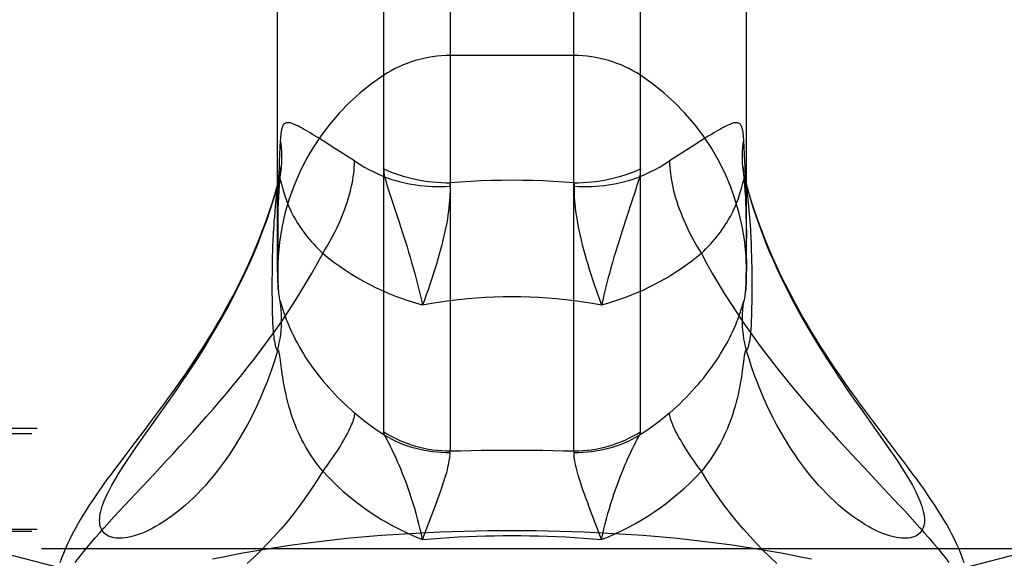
# Model space of a CAD drawing. Header units: inches. Extents: x 0 to 189, y 0 to 122.
# Tile 186 of 226: x 83.593 to 84.607, y 85.692 to 86.247. Entities that reach past the tile are written whole.
import ezdxf

# ---------------------------------------------------------------- set-up
doc = ezdxf.new("R2010")
doc.units = ezdxf.units.IN
doc.header["$LTSCALE"] = 10.388889
doc.header["$MEASUREMENT"] = 0
doc.linetypes.add('HIDDEN', pattern=[0.2, 0.1, -0.1])
doc.layers.get('0').update_dxf_attribs({"linetype": 'CONTINUOUS'})
doc.layers.add('DEFAULT_2', color=8, linetype='HIDDEN')

msp = doc.modelspace()

# ---------------------------------------------------------------- linework, layer by layer
at = {"color": 7, "linetype": 'Continuous'}
for p, q in [((84.0362, 87.8727), (84.0362, 85.8026)), ((84.1638, 85.8026), (84.1638, 87.8727)), ((83.9678, 85.8222), (83.9678, 87.8523)), ((84.2322, 85.8222), (84.2322, 87.8523)), ((83.8585, 85.9872), (83.8585, 87.6502)), ((84.3415, 85.9872), (84.3415, 87.6502)), ((83.8583, 86.0755), (83.8585, 86.0763)), ((83.8585, 86.076), (83.8583, 86.0755)), ((84.3432, 86.071), (84.3415, 86.0772)), ((84.3415, 86.0763), (84.3417, 86.0755)), ((84.3417, 86.0755), (84.3415, 86.076)), ((84.3468, 86.0087), (84.3466, 86.0146)), ((83.853, 86.003), (83.8529, 85.9974)), ((83.8532, 86.0087), (83.853, 86.003)), ((84.347, 86.003), (84.3468, 86.0087)), ((84.3471, 85.9974), (84.347, 86.003)), ((83.8529, 85.9974), (83.8528, 85.9919)), ((83.8528, 85.9919), (83.8528, 85.9864)), ((84.3472, 85.9919), (84.3471, 85.9974)), ((84.3472, 85.9837), (84.3472, 85.9919)), ((83.8528, 85.9864), (83.8527, 85.978)), ((84.3473, 85.9721), (84.3472, 85.9837)), ((83.8527, 85.978), (83.8527, 85.9662)), ((84.3473, 85.9634), (84.3473, 85.9721)), ((83.8527, 85.9662), (83.8528, 85.9579)), ((83.8594, 85.966), (83.8594, 85.966)), ((84.3404, 85.9646), (84.3406, 85.966)), ((84.3406, 85.966), (84.3406, 85.966)), ((84.3472, 85.9553), (84.3473, 85.9634)), ((83.8528, 85.9579), (83.8528, 85.9528)), ((83.8528, 85.9528), (83.8529, 85.9477)), ((83.862, 85.9545), (83.8623, 85.9536)), ((83.8623, 85.9536), (83.8632, 85.9507)), ((83.8632, 85.9507), (83.8637, 85.949)), ((84.3366, 85.9499), (84.3377, 85.9536)), ((84.3471, 85.9502), (84.3472, 85.9553)), ((83.8529, 85.9477), (83.853, 85.9428)), ((83.8637, 85.949), (83.8643, 85.947)), ((83.8615, 85.8956), (83.8611, 85.8985)), ((83.8626, 85.8874), (83.8615, 85.8956)), ((83.7402, 85.8451), (83.7478, 85.856)), ((83.7225, 85.8201), (83.7402, 85.8451)), ((84.4598, 85.8451), (84.4775, 85.8201)), ((83.7159, 85.8108), (83.7225, 85.8201)), ((84.0171, 85.7357), (84.0205, 85.7447)), ((84.0078, 85.7114), (84.0171, 85.7357)), ((84.1922, 85.7114), (84.1829, 85.7357))]:
    msp.add_line(p, q, dxfattribs=at)
for points in [[(83.8585, 86.0772), (83.8568, 86.071), (83.8536, 86.0605), (83.8503, 86.0501), (83.8468, 86.04), (83.8431, 86.0301), (83.8393, 86.0203), (83.8354, 86.0108), (83.8314, 86.0014), (83.8272, 85.9922), (83.823, 85.9832), (83.8187, 85.9745), (83.8143, 85.9658), (83.8098, 85.9574), (83.8053, 85.9491), (83.8007, 85.941), (83.7961, 85.933), (83.7914, 85.9252), (83.7867, 85.9175), (83.7819, 85.9099), (83.7771, 85.9024), (83.7722, 85.895), (83.7674, 85.8878), (83.7625, 85.8806), (83.7575, 85.8735), (83.7526, 85.8666), (83.7476, 85.8596), (83.7426, 85.8528), (83.7376, 85.8459), (83.7325, 85.839), (83.7273, 85.8321), (83.722, 85.8251)], [(83.7478, 85.856), (83.7517, 85.8615), (83.7557, 85.8672), (83.7596, 85.873), (83.7637, 85.879), (83.7677, 85.885), (83.7718, 85.8912), (83.7759, 85.8975), (83.78, 85.904), (83.7841, 85.9105), (83.7882, 85.9172), (83.7923, 85.9241), (83.7964, 85.931), (83.8004, 85.9381), (83.8045, 85.9453), (83.8085, 85.9527), (83.8124, 85.9601), (83.8163, 85.9677), (83.8201, 85.9754), (83.8239, 85.9832), (83.8276, 85.9912), (83.8312, 85.9992), (83.8347, 86.0073), (83.8381, 86.0156), (83.8414, 86.0239), (83.8445, 86.0323), (83.8476, 86.0408), (83.8505, 86.0494), (83.8532, 86.058), (83.8559, 86.0667), (83.8584, 86.0755)], [(83.8584, 86.0755), (83.8575, 86.068), (83.8568, 86.061), (83.8561, 86.0547), (83.8556, 86.0489), (83.8552, 86.0437), (83.8548, 86.039), (83.8545, 86.0347), (83.8542, 86.0308), (83.854, 86.0272), (83.8538, 86.0238), (83.8536, 86.0206), (83.8535, 86.0176), (83.8534, 86.0146), (83.8532, 86.0087)], [(84.3466, 86.0146), (84.3465, 86.0176), (84.3464, 86.0206), (84.3462, 86.0238), (84.346, 86.0272), (84.3458, 86.0308), (84.3455, 86.0347), (84.3452, 86.039), (84.3448, 86.0437), (84.3444, 86.0489), (84.3439, 86.0547), (84.3432, 86.061), (84.3425, 86.068), (84.3416, 86.0755)], [(84.3416, 86.0755), (84.3441, 86.0667), (84.3468, 86.058), (84.3495, 86.0494), (84.3524, 86.0408), (84.3555, 86.0323), (84.3586, 86.0239), (84.3619, 86.0156), (84.3653, 86.0073), (84.3688, 85.9992), (84.3724, 85.9912), (84.3761, 85.9832), (84.3799, 85.9754), (84.3837, 85.9677), (84.3876, 85.9601), (84.3915, 85.9526), (84.3955, 85.9453), (84.3996, 85.9381), (84.4036, 85.931), (84.4077, 85.924), (84.4118, 85.9172), (84.4159, 85.9105), (84.42, 85.904), (84.4241, 85.8975), (84.4282, 85.8912), (84.4323, 85.885), (84.4363, 85.879), (84.4404, 85.873), (84.4443, 85.8672), (84.4483, 85.8615), (84.4522, 85.856), (84.4598, 85.8451)], [(84.4833, 85.8181), (84.478, 85.8251), (84.4727, 85.8321), (84.4675, 85.839), (84.4624, 85.8459), (84.4573, 85.8528), (84.4523, 85.8597), (84.4474, 85.8666), (84.4424, 85.8735), (84.4375, 85.8806), (84.4326, 85.8878), (84.4277, 85.895), (84.4229, 85.9024), (84.4181, 85.9099), (84.4133, 85.9175), (84.4086, 85.9252), (84.4039, 85.9331), (84.3993, 85.941), (84.3947, 85.9492), (84.3902, 85.9574), (84.3857, 85.9659), (84.3813, 85.9745), (84.377, 85.9833), (84.3728, 85.9923), (84.3686, 86.0014), (84.3646, 86.0108), (84.3607, 86.0203), (84.3569, 86.0301), (84.3532, 86.04), (84.3497, 86.0502), (84.3464, 86.0605), (84.3432, 86.071)], [(83.8594, 85.966), (83.8596, 85.9646), (83.8598, 85.963), (83.86, 85.9614), (83.8602, 85.9599), (83.8605, 85.9585), (83.8609, 85.9573), (83.8613, 85.9563)], [(84.3387, 85.9563), (84.3391, 85.9573), (84.3395, 85.9585), (84.3398, 85.9599), (84.34, 85.9614), (84.3402, 85.963), (84.3404, 85.9646)], [(83.8583, 85.9055), (83.8594, 85.9096), (83.8603, 85.9138), (83.8611, 85.918), (83.8617, 85.9222), (83.8622, 85.9265), (83.8625, 85.9308), (83.8627, 85.935), (83.8627, 85.9393), (83.8626, 85.9436), (83.8623, 85.9478), (83.8619, 85.9521), (83.8613, 85.9563)], [(83.8613, 85.9563), (83.8614, 85.9562), (83.8615, 85.956), (83.8616, 85.9558), (83.8617, 85.9555), (83.8618, 85.9552), (83.8619, 85.9549), (83.862, 85.9545)], [(84.2623, 85.8416), (84.2658, 85.8448), (84.2693, 85.8479), (84.2727, 85.8511), (84.276, 85.8544), (84.2793, 85.8576), (84.2824, 85.861), (84.2856, 85.8643), (84.2886, 85.8677), (84.2916, 85.8711), (84.2945, 85.8745), (84.2974, 85.8779), (84.3001, 85.8814), (84.3028, 85.8849), (84.3054, 85.8884), (84.3079, 85.8919), (84.3103, 85.8954), (84.3126, 85.8989), (84.3148, 85.9024), (84.3169, 85.9059), (84.3189, 85.9093), (84.3208, 85.9127), (84.3226, 85.9159), (84.3242, 85.9192), (84.3258, 85.9223), (84.3272, 85.9252), (84.3285, 85.9281), (84.3297, 85.9308), (84.3307, 85.9334), (84.3316, 85.9357), (84.3325, 85.9379), (84.3332, 85.9398), (84.3338, 85.9416), (84.3344, 85.9431), (84.3349, 85.9446), (84.3353, 85.9459), (84.3357, 85.947), (84.336, 85.9481), (84.3366, 85.9499)], [(84.3417, 85.9055), (84.3406, 85.9096), (84.3397, 85.9138), (84.3389, 85.918), (84.3383, 85.9222), (84.3378, 85.9265), (84.3375, 85.9308), (84.3373, 85.935), (84.3373, 85.9393), (84.3374, 85.9436), (84.3377, 85.9478), (84.3381, 85.9521), (84.3387, 85.9563)], [(84.3377, 85.9536), (84.338, 85.9545), (84.3381, 85.9549), (84.3382, 85.9552), (84.3383, 85.9555), (84.3384, 85.9558), (84.3385, 85.956), (84.3386, 85.9562), (84.3387, 85.9563)], [(84.3416, 85.9055), (84.3425, 85.9072), (84.3432, 85.909), (84.3439, 85.9111), (84.3444, 85.9134), (84.3448, 85.9157), (84.3452, 85.918), (84.3455, 85.9203), (84.3458, 85.9225), (84.346, 85.9247), (84.3462, 85.9269), (84.3464, 85.9291), (84.3465, 85.9312), (84.3466, 85.9335), (84.3467, 85.9357), (84.3468, 85.9381), (84.3469, 85.9404), (84.347, 85.9428), (84.347, 85.9453), (84.3471, 85.9502)], [(83.853, 85.9428), (83.8531, 85.9404), (83.8532, 85.938), (83.8533, 85.9357), (83.8534, 85.9335), (83.8535, 85.9312), (83.8536, 85.9291), (83.8538, 85.9269), (83.854, 85.9247), (83.8542, 85.9225), (83.8545, 85.9202), (83.8548, 85.918), (83.8552, 85.9157), (83.8556, 85.9134), (83.8561, 85.9111), (83.8568, 85.909), (83.8575, 85.9072), (83.8584, 85.9055)], [(83.8643, 85.947), (83.8647, 85.9459), (83.8651, 85.9446), (83.8656, 85.9431), (83.8662, 85.9415), (83.8668, 85.9398), (83.8675, 85.9379), (83.8684, 85.9357), (83.8693, 85.9334), (83.8703, 85.9308), (83.8715, 85.9281), (83.8728, 85.9253), (83.8742, 85.9223), (83.8758, 85.9192), (83.8774, 85.916), (83.8792, 85.9127), (83.8811, 85.9093), (83.8831, 85.9059), (83.8852, 85.9024), (83.8874, 85.8989), (83.8897, 85.8954), (83.8921, 85.8919), (83.8946, 85.8884), (83.8972, 85.8849), (83.8999, 85.8814), (83.9026, 85.8779), (83.9055, 85.8745), (83.9084, 85.8711), (83.9114, 85.8677), (83.9144, 85.8643), (83.9175, 85.861), (83.9207, 85.8576), (83.924, 85.8544), (83.9273, 85.8511), (83.9307, 85.8479), (83.9342, 85.8448), (83.9377, 85.8416)], [(83.8584, 85.9055), (83.8559, 85.8973), (83.8532, 85.8893), (83.8505, 85.8814), (83.8476, 85.8736), (83.8445, 85.8659), (83.8414, 85.8584), (83.8381, 85.851), (83.8347, 85.8438), (83.8312, 85.8368), (83.8276, 85.8299), (83.8239, 85.8232), (83.8201, 85.8167), (83.8163, 85.8104), (83.8124, 85.8043), (83.8085, 85.7984), (83.8045, 85.7926), (83.8004, 85.7871), (83.7964, 85.7818), (83.7923, 85.7767), (83.7882, 85.7718), (83.7841, 85.7671), (83.78, 85.7627), (83.7759, 85.7584), (83.7718, 85.7544), (83.7677, 85.7505), (83.7637, 85.7468), (83.7596, 85.7434), (83.7557, 85.7401), (83.7517, 85.7371), (83.7478, 85.7342), (83.744, 85.7316), (83.7402, 85.7291), (83.7365, 85.7268), (83.7329, 85.7247), (83.7293, 85.7227), (83.7259, 85.721), (83.7225, 85.7194), (83.7192, 85.718), (83.7159, 85.7168), (83.7128, 85.7157), (83.7098, 85.7148), (83.7069, 85.7141), (83.7041, 85.7135), (83.7014, 85.7131), (83.6988, 85.7128), (83.6963, 85.7127), (83.694, 85.7127), (83.6918, 85.7129), (83.6897, 85.7132), (83.6877, 85.7136), (83.6859, 85.7142), (83.6842, 85.7149), (83.6827, 85.7158), (83.6813, 85.7168), (83.68, 85.7179), (83.6789, 85.7191), (83.6779, 85.7205), (83.6771, 85.722), (83.6764, 85.7235), (83.6759, 85.7253), (83.6755, 85.7271), (83.6753, 85.729), (83.6752, 85.7311), (83.6753, 85.7332), (83.6755, 85.7355), (83.6759, 85.7379), (83.6764, 85.7403), (83.6771, 85.7429)], [(83.8611, 85.8985), (83.8609, 85.8997), (83.8608, 85.9008), (83.8606, 85.9017), (83.8605, 85.9026), (83.8603, 85.9033), (83.8602, 85.9039), (83.8601, 85.9044), (83.8599, 85.9049), (83.8598, 85.9053), (83.8597, 85.9056), (83.8595, 85.9058), (83.8594, 85.906), (83.8592, 85.9061), (83.8591, 85.9061), (83.8589, 85.9061), (83.8587, 85.906), (83.8585, 85.9058), (83.8583, 85.9055)], [(84.3417, 85.9055), (84.3415, 85.9058), (84.3413, 85.906), (84.3411, 85.9061), (84.3409, 85.9061), (84.3408, 85.9061), (84.3406, 85.906), (84.3405, 85.9058), (84.3403, 85.9056), (84.3402, 85.9053), (84.3401, 85.9049), (84.3399, 85.9044), (84.3398, 85.9039), (84.3397, 85.9033), (84.3395, 85.9026), (84.3394, 85.9017), (84.3392, 85.9008), (84.3391, 85.8997), (84.3389, 85.8985), (84.3387, 85.8972)], [(84.3955, 85.7926), (84.3915, 85.7984), (84.3876, 85.8043), (84.3837, 85.8104), (84.3799, 85.8167), (84.3761, 85.8232), (84.3724, 85.8299), (84.3688, 85.8368), (84.3653, 85.8438), (84.3619, 85.851), (84.3586, 85.8584), (84.3555, 85.8659), (84.3524, 85.8736), (84.3495, 85.8814), (84.3468, 85.8893), (84.3441, 85.8973), (84.3416, 85.9055)], [(84.3387, 85.8972), (84.3374, 85.8874), (84.3371, 85.8847), (84.3367, 85.8818), (84.3362, 85.8786), (84.3357, 85.8753), (84.3351, 85.8717), (84.3344, 85.8681), (84.3336, 85.8643), (84.3328, 85.8605), (84.3319, 85.8565), (84.3309, 85.8526), (84.3298, 85.8486), (84.3286, 85.8446), (84.3274, 85.8406), (84.326, 85.8367), (84.3246, 85.8328), (84.3231, 85.8289), (84.3216, 85.8251), (84.3199, 85.8214), (84.3182, 85.8177), (84.3164, 85.8141), (84.3146, 85.8106), (84.3126, 85.8071), (84.3107, 85.8037), (84.3086, 85.8003), (84.3065, 85.797), (84.3043, 85.7938), (84.302, 85.7907), (84.2997, 85.7876), (84.2974, 85.7846), (84.295, 85.7816)], [(83.905, 85.7816), (83.9026, 85.7846), (83.9003, 85.7876), (83.898, 85.7907), (83.8957, 85.7938), (83.8935, 85.797), (83.8914, 85.8003), (83.8893, 85.8037), (83.8874, 85.8071), (83.8854, 85.8106), (83.8836, 85.8141), (83.8818, 85.8177), (83.8801, 85.8214), (83.8784, 85.8251), (83.8769, 85.8289), (83.8754, 85.8328), (83.874, 85.8367), (83.8726, 85.8406), (83.8714, 85.8446), (83.8702, 85.8486), (83.8691, 85.8526), (83.8681, 85.8565), (83.8672, 85.8605), (83.8664, 85.8643), (83.8656, 85.8681), (83.8649, 85.8718), (83.8643, 85.8753), (83.8638, 85.8786), (83.8633, 85.8818), (83.8629, 85.8847), (83.8626, 85.8874)], [(83.9377, 85.8416), (83.9377, 85.8404), (83.9375, 85.8392), (83.9373, 85.8378), (83.9369, 85.8363), (83.9364, 85.8347), (83.9359, 85.833), (83.9352, 85.8312), (83.9344, 85.8293), (83.9336, 85.8273), (83.9326, 85.8252), (83.9315, 85.823), (83.9304, 85.8208), (83.9291, 85.8184), (83.9278, 85.816), (83.9263, 85.8135), (83.9248, 85.8109), (83.9232, 85.8082), (83.9215, 85.8055), (83.9197, 85.8027), (83.9178, 85.7998), (83.9159, 85.7969), (83.9138, 85.794), (83.9118, 85.7909), (83.9096, 85.7879), (83.9073, 85.7847), (83.905, 85.7816)], [(83.9686, 85.8189), (83.9631, 85.8223), (83.9578, 85.826), (83.9525, 85.8297), (83.9474, 85.8336), (83.9425, 85.8375), (83.9377, 85.8416)], [(84.2623, 85.8416), (84.2575, 85.8375), (84.2526, 85.8336), (84.2475, 85.8297), (84.2422, 85.8259), (84.2369, 85.8223), (84.2314, 85.8189)], [(84.295, 85.7816), (84.2927, 85.7847), (84.2904, 85.7879), (84.2883, 85.7909), (84.2862, 85.794), (84.2841, 85.7969), (84.2822, 85.7998), (84.2803, 85.8027), (84.2785, 85.8055), (84.2768, 85.8082), (84.2752, 85.8109), (84.2737, 85.8135), (84.2722, 85.816), (84.2709, 85.8184), (84.2696, 85.8208), (84.2685, 85.823), (84.2674, 85.8252), (84.2664, 85.8273), (84.2656, 85.8293), (84.2648, 85.8312), (84.2641, 85.833), (84.2636, 85.8347), (84.2631, 85.8363), (84.2627, 85.8378), (84.2625, 85.8392), (84.2623, 85.8404), (84.2623, 85.8416)], [(83.722, 85.8251), (83.7114, 85.8111), (83.7011, 85.7975)], [(83.9686, 85.8189), (83.9684, 85.8195), (83.9682, 85.8201), (83.968, 85.8207), (83.9679, 85.8212), (83.9678, 85.8217), (83.9678, 85.8222)], [(83.9678, 85.8222), (83.9716, 85.8199), (83.9756, 85.8177), (83.9796, 85.8157), (83.9836, 85.8137), (83.9878, 85.812), (83.992, 85.8104), (83.9962, 85.8089), (84.0005, 85.8076), (84.0049, 85.8064), (84.0093, 85.8054), (84.0137, 85.8045), (84.0182, 85.8038), (84.0227, 85.8033), (84.0272, 85.8029), (84.0317, 85.8026), (84.0362, 85.8026)], [(84.0078, 85.7114), (84.0066, 85.7167), (84.0054, 85.7221), (84.0041, 85.7275), (84.0027, 85.7328), (84.0012, 85.7381), (83.9997, 85.7432), (83.9982, 85.7483), (83.9966, 85.7532), (83.995, 85.7581), (83.9934, 85.7628), (83.9918, 85.7673), (83.9901, 85.7718), (83.9885, 85.776), (83.9869, 85.7801), (83.9853, 85.7841), (83.9837, 85.7879), (83.9821, 85.7915), (83.9806, 85.795), (83.9791, 85.7983), (83.9777, 85.8014), (83.9763, 85.8043), (83.9749, 85.8071), (83.9737, 85.8096), (83.9725, 85.8118), (83.9714, 85.8139), (83.9704, 85.8157), (83.9695, 85.8174), (83.9686, 85.8189)], [(83.9686, 85.8189), (83.9724, 85.8167), (83.9762, 85.8146), (83.9802, 85.8127), (83.9842, 85.811), (83.9883, 85.8093), (83.9924, 85.8079), (83.9966, 85.8065), (84.0008, 85.8053), (84.0051, 85.8043), (84.0095, 85.8034), (84.0138, 85.8026), (84.0182, 85.802), (84.0227, 85.8016), (84.0271, 85.8013), (84.0315, 85.8011), (84.036, 85.8011)], [(84.1638, 85.8026), (84.1683, 85.8026), (84.1728, 85.8029), (84.1773, 85.8033), (84.1818, 85.8038), (84.1863, 85.8045), (84.1907, 85.8054), (84.1951, 85.8064), (84.1995, 85.8076), (84.2038, 85.8089), (84.208, 85.8104), (84.2122, 85.812), (84.2164, 85.8137), (84.2204, 85.8157), (84.2244, 85.8177), (84.2284, 85.8199), (84.2322, 85.8222)], [(84.164, 85.8011), (84.1685, 85.8011), (84.1729, 85.8013), (84.1773, 85.8016), (84.1818, 85.802), (84.1862, 85.8026), (84.1905, 85.8034), (84.1949, 85.8043), (84.1992, 85.8053), (84.2034, 85.8065), (84.2076, 85.8079), (84.2117, 85.8093), (84.2158, 85.811), (84.2198, 85.8127), (84.2238, 85.8146), (84.2276, 85.8167), (84.2314, 85.8189)], [(84.1922, 85.7114), (84.1934, 85.7167), (84.1946, 85.7221), (84.1959, 85.7275), (84.1973, 85.7328), (84.1988, 85.7381), (84.2003, 85.7432), (84.2018, 85.7483), (84.2034, 85.7532), (84.205, 85.7581), (84.2066, 85.7628), (84.2082, 85.7673), (84.2099, 85.7717), (84.2115, 85.776), (84.2131, 85.7801), (84.2147, 85.7841), (84.2163, 85.7879), (84.2179, 85.7915), (84.2194, 85.795), (84.2209, 85.7983), (84.2223, 85.8014), (84.2237, 85.8043), (84.2251, 85.8071), (84.2263, 85.8096), (84.2275, 85.8118), (84.2286, 85.8139), (84.2296, 85.8157), (84.2305, 85.8174), (84.2314, 85.8189)], [(84.2314, 85.8189), (84.2316, 85.8195), (84.2318, 85.8201), (84.232, 85.8207), (84.2321, 85.8212), (84.2322, 85.8217), (84.2322, 85.8222)], [(84.4775, 85.8201), (84.4841, 85.8108), (84.4872, 85.8064), (84.4902, 85.802), (84.4931, 85.7977), (84.4959, 85.7936), (84.4986, 85.7895), (84.5012, 85.7855), (84.5037, 85.7817), (84.506, 85.7779), (84.5082, 85.7742), (84.5103, 85.7706), (84.5123, 85.7672), (84.5141, 85.7638), (84.5158, 85.7605), (84.5173, 85.7573), (84.5187, 85.7542), (84.52, 85.7513), (84.5211, 85.7484), (84.5221, 85.7456), (84.5229, 85.7429), (84.5236, 85.7403), (84.5241, 85.7379), (84.5245, 85.7355), (84.5247, 85.7332), (84.5248, 85.7311), (84.5247, 85.729), (84.5245, 85.7271), (84.5241, 85.7253), (84.5236, 85.7235), (84.5229, 85.722), (84.5221, 85.7205), (84.5211, 85.7191), (84.52, 85.7179), (84.5187, 85.7168), (84.5173, 85.7158), (84.5158, 85.7149), (84.5141, 85.7142), (84.5123, 85.7136), (84.5103, 85.7132), (84.5082, 85.7129), (84.506, 85.7127), (84.5037, 85.7127), (84.5012, 85.7128), (84.4986, 85.7131), (84.4959, 85.7135), (84.4931, 85.7141), (84.4902, 85.7148), (84.4872, 85.7157), (84.4841, 85.7168), (84.4809, 85.718), (84.4775, 85.7194), (84.4741, 85.721), (84.4707, 85.7227), (84.4671, 85.7247), (84.4635, 85.7268), (84.4598, 85.7291), (84.456, 85.7316), (84.4522, 85.7342), (84.4483, 85.7371), (84.4443, 85.7401), (84.4404, 85.7434), (84.4363, 85.7468), (84.4323, 85.7505), (84.4282, 85.7544), (84.4241, 85.7584), (84.42, 85.7627), (84.4159, 85.7671), (84.4118, 85.7718), (84.4077, 85.7767), (84.4036, 85.7818), (84.3996, 85.7871), (84.3955, 85.7926)], [(84.5658, 85.6874), (84.564, 85.6923), (84.5621, 85.6971), (84.5601, 85.702), (84.5579, 85.7069), (84.5556, 85.7118), (84.5531, 85.7168), (84.5505, 85.7217), (84.5477, 85.7267), (84.5448, 85.7316), (84.5418, 85.7366), (84.5387, 85.7416), (84.5355, 85.7466), (84.5322, 85.7516), (84.5287, 85.7568), (84.525, 85.7621), (84.5212, 85.7675), (84.5172, 85.773), (84.5129, 85.7788), (84.5085, 85.7848), (84.5038, 85.791), (84.4989, 85.7975), (84.4833, 85.8181)], [(83.6771, 85.7429), (83.6779, 85.7456), (83.6789, 85.7484), (83.68, 85.7513), (83.6813, 85.7542), (83.6827, 85.7573), (83.6842, 85.7605), (83.6859, 85.7638), (83.6877, 85.7672), (83.6897, 85.7706), (83.6918, 85.7742), (83.694, 85.7779), (83.6963, 85.7817), (83.6988, 85.7855), (83.7014, 85.7895), (83.7041, 85.7936), (83.7069, 85.7977), (83.7098, 85.802), (83.7128, 85.8064), (83.7159, 85.8108)], [(83.7011, 85.7975), (83.6962, 85.791), (83.6915, 85.7848), (83.687, 85.7788), (83.6828, 85.773), (83.6788, 85.7675), (83.675, 85.762), (83.6713, 85.7568), (83.6678, 85.7516), (83.6645, 85.7466), (83.6613, 85.7416), (83.6582, 85.7366), (83.6552, 85.7316), (83.6523, 85.7267), (83.6495, 85.7217), (83.6469, 85.7168), (83.6444, 85.7118), (83.6421, 85.7069), (83.6399, 85.702), (83.6379, 85.6971), (83.636, 85.6923), (83.6342, 85.6874)], [(84.0205, 85.7447), (84.0221, 85.749), (84.0236, 85.7531), (84.0251, 85.7571), (84.0264, 85.7609), (84.0277, 85.7646), (84.0288, 85.7681), (84.0299, 85.7714), (84.0309, 85.7746), (84.0318, 85.7776), (84.0327, 85.7805), (84.0334, 85.7831), (84.034, 85.7857), (84.0346, 85.7881), (84.035, 85.7903), (84.0354, 85.7923), (84.0357, 85.7942), (84.0359, 85.7959), (84.036, 85.7974), (84.0361, 85.7988), (84.0361, 85.8), (84.036, 85.8011)], [(84.036, 85.8011), (84.036, 85.8014), (84.036, 85.8016), (84.036, 85.8019), (84.0361, 85.8021), (84.0361, 85.8023), (84.0362, 85.8026)], [(84.0362, 85.8026), (84.0469, 85.8028), (84.0576, 85.8031), (84.0682, 85.8033), (84.0789, 85.8034), (84.0894, 85.8035), (84.1, 85.8035)], [(84.1, 85.8035), (84.1106, 85.8035), (84.1212, 85.8034), (84.1318, 85.8033), (84.1424, 85.8031), (84.1531, 85.8028), (84.1638, 85.8026)], [(84.164, 85.8011), (84.164, 85.8014), (84.164, 85.8016), (84.164, 85.8019), (84.1639, 85.8021), (84.1639, 85.8023), (84.1638, 85.8026)], [(84.1829, 85.7357), (84.1795, 85.7447), (84.1779, 85.749), (84.1764, 85.7531), (84.1749, 85.7571), (84.1736, 85.7609), (84.1723, 85.7646), (84.1712, 85.7681), (84.1701, 85.7714), (84.1691, 85.7746), (84.1682, 85.7776), (84.1673, 85.7805), (84.1666, 85.7831), (84.166, 85.7857), (84.1654, 85.7881), (84.165, 85.7903), (84.1646, 85.7923), (84.1643, 85.7942), (84.1641, 85.7959), (84.164, 85.7974), (84.1639, 85.7988), (84.1639, 85.8), (84.164, 85.8011)], [(83.905, 85.7816), (83.8993, 85.7724), (83.8934, 85.7634), (83.8874, 85.7546), (83.8812, 85.7461), (83.8748, 85.7378), (83.8683, 85.7297), (83.8617, 85.7219), (83.8549, 85.7143), (83.8481, 85.7071), (83.8412, 85.7), (83.8343, 85.6933), (83.8272, 85.6868)], [(83.905, 85.7816), (83.9101, 85.7763), (83.9153, 85.7711), (83.9205, 85.7661), (83.9258, 85.7613), (83.9313, 85.7566), (83.9368, 85.7521), (83.9424, 85.7478), (83.948, 85.7436), (83.9538, 85.7396), (83.9596, 85.7358), (83.9654, 85.7321), (83.9714, 85.7287), (83.9773, 85.7253), (83.9833, 85.7222), (83.9894, 85.7192), (83.9955, 85.7164), (84.0016, 85.7138), (84.0078, 85.7114)], [(84.1922, 85.7114), (84.1992, 85.7141), (84.206, 85.7171), (84.2129, 85.7203), (84.2197, 85.7238), (84.2264, 85.7274), (84.2331, 85.7313), (84.2397, 85.7353), (84.2462, 85.7396), (84.2527, 85.7441), (84.259, 85.7488), (84.2653, 85.7538), (84.2714, 85.7589), (84.2775, 85.7643), (84.2834, 85.7698), (84.2893, 85.7756), (84.295, 85.7816)], [(84.3728, 85.6868), (84.3658, 85.6933), (84.3588, 85.7), (84.3519, 85.7071), (84.3451, 85.7143), (84.3383, 85.7219), (84.3317, 85.7297), (84.3252, 85.7378), (84.3188, 85.7461), (84.3126, 85.7546), (84.3066, 85.7634), (84.3007, 85.7724), (84.295, 85.7816)], [(84.0078, 85.7114), (84.0171, 85.7121), (84.0264, 85.7128), (84.0357, 85.7134), (84.0449, 85.714), (84.0542, 85.7144), (84.0634, 85.7148), (84.0726, 85.7151), (84.0817, 85.7153), (84.0909, 85.7154), (84.1, 85.7154)], [(84.1, 85.7154), (84.1091, 85.7154), (84.1183, 85.7153), (84.1274, 85.7151), (84.1366, 85.7148), (84.1458, 85.7144), (84.1551, 85.714), (84.1643, 85.7134), (84.1736, 85.7128), (84.1829, 85.7121), (84.1922, 85.7114)]]:
    msp.add_lwpolyline(points, dxfattribs=at)
for start, end in [(180, 185.0624), (354.9376, 360)]:
    msp.add_arc((84.1, 85.9872), 0.2415, start, end, dxfattribs=at)
at = {"layer": 'DEFAULT_2', "color": 8, "linetype": 'HIDDEN'}
for p, q in [((84.1638, 86.2097), (84.0362, 86.2097)), ((83.8999, 86.1252), (83.8946, 86.1284)), ((83.9055, 86.1217), (83.8999, 86.1252)), ((83.9175, 86.114), (83.9055, 86.1217)), ((84.2945, 86.1217), (84.2856, 86.116)), ((83.9377, 86.1011), (83.9175, 86.114)), ((84.2856, 86.116), (84.2623, 86.1011)), ((83.8622, 86.0954), (83.8622, 86.0952)), ((84.3378, 86.0948), (84.3378, 86.0954)), ((84.3383, 86.091), (84.3378, 86.0948)), ((84.3379, 86.0942), (84.3378, 86.0948)), ((84.3404, 86.084), (84.34, 86.0948)), ((83.8596, 86.084), (83.8593, 86.0749)), ((84.2305, 86.0819), (84.2286, 86.0757)), ((84.2314, 86.0848), (84.2305, 86.0819)), ((84.3407, 86.0749), (84.3404, 86.084)), ((83.8595, 86.0809), (83.8585, 86.0772)), ((83.8593, 86.0749), (83.8591, 86.0671)), ((83.8622, 86.0785), (83.8633, 86.0744)), ((83.9725, 86.0722), (83.9749, 86.0647)), ((84.2286, 86.0757), (84.2263, 86.0686)), ((84.3415, 86.076), (84.3406, 86.0793)), ((84.3409, 86.0671), (84.3407, 86.0749)), ((83.8591, 86.0671), (83.8589, 86.0568)), ((83.9749, 86.0647), (83.9837, 86.038)), ((84.2263, 86.0686), (84.2237, 86.0606)), ((84.3411, 86.0568), (84.3409, 86.0671)), ((83.8589, 86.0568), (83.8587, 86.047)), ((84.2237, 86.0606), (84.2179, 86.0428)), ((84.3413, 86.047), (84.3411, 86.0568)), ((83.8587, 86.047), (83.8586, 86.0377)), ((84.2179, 86.0428), (84.2131, 86.0281)), ((84.3414, 86.0347), (84.3413, 86.047)), ((83.8586, 86.0377), (83.8586, 86.0228)), ((83.9837, 86.038), (83.9869, 86.0281)), ((84.3414, 86.0169), (84.3414, 86.0347)), ((83.8586, 86.0228), (83.8586, 86.0025)), ((84.2131, 86.0281), (84.2099, 86.0179)), ((84.3415, 86.008), (84.3414, 86.0215)), ((84.3415, 86.011), (84.3414, 86.0169)), ((83.8586, 85.9997), (83.8586, 86.0086)), ((83.8586, 86.0025), (83.8586, 85.9927)), ((84.3414, 85.995), (84.3414, 86.0086)), ((83.8586, 85.9913), (83.8586, 85.9997)), ((83.8586, 85.9927), (83.8587, 85.9861)), ((83.8587, 85.9837), (83.8586, 85.9913)), ((84.3414, 85.9997), (84.3414, 85.9913)), ((84.3414, 85.9883), (84.3414, 85.995)), ((83.8587, 85.9861), (83.8587, 85.982)), ((83.8587, 85.982), (83.8588, 85.9782)), ((84.3413, 85.9841), (84.3414, 85.9883)), ((83.8593, 85.9679), (83.8594, 85.9662)), ((83.8594, 85.966), (83.8594, 85.9665)), ((84.3406, 85.9663), (84.3407, 85.9679)), ((84.3406, 85.9665), (84.3406, 85.966)), ((85.6885, 85.8258), (81.5375, 85.8258)), ((85.683, 85.8201), (81.5375, 85.8201)), ((83.7313, 85.7788), (83.7442, 85.7926)), ((83.7128, 85.7592), (83.7313, 85.7788)), ((83.7012, 85.7468), (83.7128, 85.7592)), ((83.4033, 85.7423), (83.6362, 85.682)), ((84.5638, 85.682), (84.7967, 85.7423)), ((85.6885, 85.7218), (81.5375, 85.7218)), ((85.683, 85.7197), (81.5375, 85.7197)), ((81.5375, 85.702), (85.716, 85.702))]:
    msp.add_line(p, q, dxfattribs=at)
for points in [[(83.8946, 86.1284), (83.8921, 86.13), (83.8897, 86.1314), (83.8874, 86.1328), (83.8852, 86.134), (83.8831, 86.1352), (83.8811, 86.1363), (83.8792, 86.1372), (83.8774, 86.1381), (83.8758, 86.1388), (83.8742, 86.1394), (83.8728, 86.1399), (83.8715, 86.1402), (83.8703, 86.1405), (83.8693, 86.1405), (83.8684, 86.1405), (83.8675, 86.1404), (83.8668, 86.1401), (83.8662, 86.1398), (83.8656, 86.1394), (83.8651, 86.139), (83.8647, 86.1385), (83.8643, 86.138), (83.864, 86.1374), (83.8637, 86.1368), (83.8634, 86.1361), (83.8632, 86.1355), (83.863, 86.1348), (83.8628, 86.1341), (83.8626, 86.1333), (83.8624, 86.1326), (83.8623, 86.1318), (83.8621, 86.1309), (83.862, 86.1301), (83.8619, 86.1292), (83.8618, 86.1282), (83.8617, 86.1272), (83.8616, 86.1262), (83.8615, 86.1251), (83.8614, 86.1239), (83.8613, 86.1226)], [(84.3387, 86.1226), (84.3386, 86.1239), (84.3385, 86.1251), (84.3384, 86.1262), (84.3383, 86.1272), (84.3382, 86.1282), (84.3381, 86.1292), (84.338, 86.1301), (84.3379, 86.1309), (84.3377, 86.1318), (84.3376, 86.1326), (84.3374, 86.1333), (84.3372, 86.1341), (84.337, 86.1348), (84.3368, 86.1355), (84.3366, 86.1361), (84.3363, 86.1368), (84.336, 86.1374), (84.3357, 86.138), (84.3353, 86.1385), (84.3349, 86.139), (84.3344, 86.1394), (84.3338, 86.1398), (84.3332, 86.1401), (84.3325, 86.1404), (84.3316, 86.1405), (84.3307, 86.1405), (84.3297, 86.1405), (84.3285, 86.1402), (84.3272, 86.1399), (84.3258, 86.1394), (84.3242, 86.1388), (84.3226, 86.1381), (84.3208, 86.1372), (84.3189, 86.1363), (84.3169, 86.1352), (84.3148, 86.134), (84.3126, 86.1328), (84.3103, 86.1314), (84.3079, 86.13), (84.3054, 86.1284), (84.3028, 86.1269), (84.3001, 86.1252), (84.2945, 86.1217)], [(83.8613, 86.1226), (83.8609, 86.1149), (83.8605, 86.1077), (83.8602, 86.101), (83.86, 86.0948), (83.8596, 86.084)], [(83.8613, 86.1227), (83.8619, 86.1187), (83.8623, 86.1148), (83.8626, 86.1108), (83.8627, 86.1068), (83.8627, 86.1028), (83.8625, 86.0989), (83.8622, 86.0954)], [(84.3378, 86.0954), (84.3375, 86.0989), (84.3373, 86.1028), (84.3373, 86.1068), (84.3374, 86.1108), (84.3377, 86.1148), (84.3381, 86.1187), (84.3387, 86.1227)], [(84.34, 86.0948), (84.3398, 86.101), (84.3395, 86.1077), (84.3391, 86.1149), (84.3387, 86.1226)], [(83.8586, 86.0151), (83.8586, 86.0216), (83.8586, 86.0279), (83.8587, 86.0341), (83.8588, 86.0402), (83.859, 86.0462), (83.8592, 86.0521), (83.8594, 86.058), (83.8597, 86.064), (83.8601, 86.07), (83.8606, 86.0763), (83.8611, 86.0826), (83.8616, 86.0891), (83.8622, 86.0954)], [(83.862, 86.0935), (83.8619, 86.0928), (83.8618, 86.092), (83.8617, 86.0911), (83.8615, 86.0902), (83.8613, 86.0892), (83.8611, 86.088), (83.8609, 86.0869), (83.8607, 86.0856), (83.8604, 86.0843), (83.86, 86.0829), (83.8597, 86.0815)], [(83.8622, 86.0948), (83.8617, 86.091), (83.8611, 86.0871), (83.8603, 86.0832)], [(83.8622, 86.0952), (83.8622, 86.0948), (83.8621, 86.0942)], [(83.905, 86.0058), (83.9073, 86.0095), (83.9096, 86.0133), (83.9118, 86.0171), (83.9138, 86.0209), (83.9159, 86.0248), (83.9178, 86.0286), (83.9197, 86.0325), (83.9215, 86.0363), (83.9232, 86.0402), (83.9248, 86.044), (83.9263, 86.0479), (83.9278, 86.0517), (83.9291, 86.0555), (83.9304, 86.0593), (83.9315, 86.063), (83.9326, 86.0668), (83.9336, 86.0704), (83.9344, 86.0741), (83.9352, 86.0777), (83.9359, 86.0812), (83.9364, 86.0847), (83.9369, 86.0881), (83.9373, 86.0914), (83.9375, 86.0947), (83.9377, 86.0979), (83.9377, 86.1011)], [(83.9377, 86.1011), (83.9425, 86.0981), (83.9474, 86.0952), (83.9525, 86.0924), (83.9578, 86.0898), (83.9631, 86.0872), (83.9686, 86.0848)], [(83.9678, 86.093), (83.9678, 86.0917), (83.9679, 86.0903), (83.968, 86.089), (83.9682, 86.0876), (83.9684, 86.0862), (83.9686, 86.0848)], [(83.9678, 86.093), (83.9716, 86.0913), (83.9756, 86.0897), (83.9796, 86.0882), (83.9836, 86.0868), (83.9878, 86.0855), (83.992, 86.0843), (83.9962, 86.0833), (84.0005, 86.0823), (84.0049, 86.0814), (84.0093, 86.0807), (84.0137, 86.0801), (84.0182, 86.0796), (84.0227, 86.0792), (84.0272, 86.0789), (84.0317, 86.0787), (84.0362, 86.0786)], [(84.1638, 86.0786), (84.1683, 86.0787), (84.1728, 86.0789), (84.1773, 86.0792), (84.1818, 86.0796), (84.1863, 86.0801), (84.1907, 86.0807), (84.1951, 86.0814), (84.1995, 86.0823), (84.2038, 86.0833), (84.208, 86.0843), (84.2122, 86.0855), (84.2164, 86.0868), (84.2204, 86.0882), (84.2244, 86.0897), (84.2284, 86.0913), (84.2322, 86.093)], [(84.2314, 86.0848), (84.2369, 86.0872), (84.2422, 86.0898), (84.2475, 86.0924), (84.2526, 86.0952), (84.2575, 86.0981), (84.2623, 86.1011)], [(84.2322, 86.093), (84.2322, 86.0917), (84.2321, 86.0903), (84.232, 86.089), (84.2318, 86.0876), (84.2316, 86.0862), (84.2314, 86.0848)], [(84.2623, 86.1011), (84.2623, 86.0979), (84.2625, 86.0947), (84.2627, 86.0914), (84.2631, 86.0881), (84.2636, 86.0847), (84.2641, 86.0812), (84.2648, 86.0777), (84.2656, 86.0741), (84.2664, 86.0704), (84.2674, 86.0668), (84.2685, 86.063), (84.2696, 86.0593), (84.2709, 86.0555), (84.2722, 86.0517), (84.2737, 86.0479), (84.2752, 86.044), (84.2768, 86.0402), (84.2785, 86.0363), (84.2803, 86.0325), (84.2822, 86.0286), (84.2841, 86.0248), (84.2862, 86.0209), (84.2883, 86.0171), (84.2904, 86.0133), (84.2927, 86.0095), (84.295, 86.0058)], [(84.3378, 86.0954), (84.3384, 86.0891), (84.3389, 86.0826), (84.3394, 86.0762), (84.3399, 86.07), (84.3403, 86.064), (84.3406, 86.058), (84.3408, 86.0521), (84.341, 86.0461), (84.3412, 86.0402), (84.3413, 86.0341), (84.3414, 86.0279), (84.3414, 86.0215)], [(84.3406, 86.0803), (84.3403, 86.0815), (84.34, 86.083), (84.3396, 86.0843), (84.3393, 86.0856), (84.3391, 86.0869), (84.3389, 86.0881), (84.3386, 86.0892), (84.3385, 86.0902), (84.3383, 86.0912), (84.3382, 86.092), (84.3381, 86.0928), (84.338, 86.0936)], [(83.8603, 86.0832), (83.8594, 86.0793), (83.8585, 86.076)], [(83.8585, 86.0763), (83.8585, 86.0765), (83.8587, 86.0775), (83.8589, 86.0783), (83.8591, 86.0791), (83.8592, 86.0797), (83.8594, 86.0803), (83.8597, 86.0815)], [(83.8595, 86.0809), (83.8597, 86.0813), (83.8598, 86.0817), (83.8599, 86.082), (83.8601, 86.0823), (83.8602, 86.0825), (83.8603, 86.0826), (83.8605, 86.0827), (83.8606, 86.0826), (83.8608, 86.0825), (83.8609, 86.0823), (83.8611, 86.082), (83.8613, 86.0816), (83.8615, 86.0811), (83.8617, 86.0804), (83.862, 86.0795), (83.8622, 86.0785)], [(83.9686, 86.0848), (83.9695, 86.0819), (83.9704, 86.0789), (83.9725, 86.0722)], [(83.9686, 86.0848), (83.9724, 86.0834), (83.9762, 86.0821), (83.9802, 86.081), (83.9842, 86.0799), (83.9883, 86.0789), (83.9924, 86.078), (83.9966, 86.0772), (84.0008, 86.0766), (84.0051, 86.076), (84.0095, 86.0755), (84.0138, 86.0752), (84.0182, 86.0749), (84.0227, 86.0748), (84.0271, 86.0748), (84.0315, 86.0748), (84.036, 86.075)], [(84.1, 86.0812), (84.0894, 86.0811), (84.0789, 86.0809), (84.0682, 86.0805), (84.0576, 86.08), (84.0469, 86.0794), (84.0362, 86.0786)], [(84.1638, 86.0786), (84.1531, 86.0794), (84.1424, 86.08), (84.1318, 86.0805), (84.1212, 86.0809), (84.1106, 86.0811), (84.1, 86.0812)], [(84.164, 86.075), (84.1685, 86.0748), (84.1729, 86.0748), (84.1773, 86.0748), (84.1818, 86.0749), (84.1862, 86.0752), (84.1905, 86.0755), (84.1949, 86.076), (84.1992, 86.0766), (84.2034, 86.0772), (84.2076, 86.078), (84.2117, 86.0789), (84.2158, 86.0799), (84.2198, 86.081), (84.2238, 86.0821), (84.2276, 86.0834), (84.2314, 86.0848)], [(84.3367, 86.0744), (84.3378, 86.0785), (84.338, 86.0795), (84.3383, 86.0804), (84.3385, 86.0811), (84.3387, 86.0816), (84.3389, 86.082), (84.3391, 86.0823), (84.3392, 86.0825), (84.3394, 86.0826), (84.3395, 86.0827), (84.3397, 86.0826), (84.3398, 86.0825), (84.3399, 86.0823), (84.3401, 86.082), (84.3402, 86.0817), (84.3403, 86.0813), (84.3405, 86.0809), (84.3415, 86.0772)], [(84.3406, 86.0793), (84.3397, 86.0832), (84.3389, 86.0871), (84.3383, 86.091)], [(83.8633, 86.0744), (83.8638, 86.0726), (83.8643, 86.0707), (83.8649, 86.0686), (83.8656, 86.0664), (83.8664, 86.0641), (83.8672, 86.0617), (83.8681, 86.0592), (83.8691, 86.0566), (83.8702, 86.054), (83.8714, 86.0514), (83.8726, 86.0488), (83.874, 86.0461), (83.8754, 86.0435), (83.8769, 86.0408), (83.8784, 86.0382), (83.8801, 86.0356), (83.8818, 86.033), (83.8836, 86.0304), (83.8854, 86.0278), (83.8874, 86.0253), (83.8893, 86.0228), (83.8914, 86.0203), (83.8935, 86.0178), (83.8957, 86.0154), (83.898, 86.013), (83.9003, 86.0106), (83.9026, 86.0082), (83.905, 86.0058)], [(84.036, 86.075), (84.0361, 86.0724), (84.0361, 86.0696), (84.036, 86.0667), (84.0359, 86.0636), (84.0357, 86.0603), (84.0354, 86.0569), (84.035, 86.0532), (84.0346, 86.0494), (84.034, 86.0455), (84.0334, 86.0414), (84.0327, 86.0373), (84.0318, 86.033), (84.0309, 86.0286), (84.0299, 86.0241), (84.0288, 86.0195), (84.0277, 86.0147), (84.0264, 86.0099), (84.0251, 86.005), (84.0236, 85.9999), (84.0221, 85.9948), (84.0205, 85.9896), (84.0189, 85.9844), (84.0171, 85.9791), (84.0153, 85.9738), (84.0135, 85.9684), (84.0116, 85.9631), (84.0097, 85.9578), (84.0078, 85.9526)], [(84.0362, 86.0786), (84.0361, 86.078), (84.0361, 86.0775), (84.036, 86.0769), (84.036, 86.0762), (84.036, 86.0756), (84.036, 86.075)], [(84.1638, 86.0786), (84.1639, 86.078), (84.1639, 86.0775), (84.164, 86.0769), (84.164, 86.0762), (84.164, 86.0756), (84.164, 86.075)], [(84.164, 86.075), (84.1639, 86.0724), (84.1639, 86.0696), (84.164, 86.0667), (84.1641, 86.0636), (84.1643, 86.0603), (84.1646, 86.0569), (84.165, 86.0532), (84.1654, 86.0494), (84.166, 86.0455), (84.1666, 86.0414), (84.1673, 86.0373), (84.1682, 86.033), (84.1691, 86.0286), (84.1701, 86.0241), (84.1712, 86.0195), (84.1723, 86.0147), (84.1736, 86.0099), (84.1749, 86.005), (84.1764, 85.9999), (84.1779, 85.9948), (84.1795, 85.9897), (84.1811, 85.9844), (84.1829, 85.9791), (84.1847, 85.9738), (84.1865, 85.9684), (84.1884, 85.9631), (84.1903, 85.9578), (84.1922, 85.9526)], [(84.295, 86.0058), (84.2974, 86.0082), (84.2997, 86.0106), (84.302, 86.013), (84.3043, 86.0154), (84.3065, 86.0178), (84.3086, 86.0203), (84.3107, 86.0228), (84.3126, 86.0253), (84.3146, 86.0278), (84.3164, 86.0304), (84.3182, 86.033), (84.3199, 86.0356), (84.3216, 86.0382), (84.3231, 86.0408), (84.3246, 86.0435), (84.326, 86.0461), (84.3274, 86.0488), (84.3286, 86.0514), (84.3298, 86.054), (84.3309, 86.0566), (84.3319, 86.0592), (84.3328, 86.0617), (84.3336, 86.0641), (84.3344, 86.0664), (84.3351, 86.0686), (84.3357, 86.0707), (84.3362, 86.0726), (84.3367, 86.0744)], [(84.3406, 86.0803), (84.3408, 86.0797), (84.3409, 86.0791), (84.3411, 86.0783), (84.3413, 86.0775), (84.3415, 86.0765), (84.3415, 86.0763)], [(83.9869, 86.0281), (83.9901, 86.0179), (83.9918, 86.0126), (83.9934, 86.0073), (83.995, 86.0019), (83.9966, 85.9964), (83.9982, 85.9909), (83.9997, 85.9854), (84.0012, 85.9798), (84.0027, 85.9743), (84.0041, 85.9687), (84.0054, 85.9633), (84.0066, 85.9579), (84.0078, 85.9526)], [(84.2099, 86.0179), (84.2082, 86.0126), (84.2066, 86.0073), (84.205, 86.0019), (84.2034, 85.9964), (84.2018, 85.9909), (84.2003, 85.9854), (84.1988, 85.9798), (84.1973, 85.9743), (84.1959, 85.9688), (84.1946, 85.9633), (84.1934, 85.9579), (84.1922, 85.9526)], [(83.7442, 85.7926), (83.7508, 85.7997), (83.7575, 85.807), (83.7643, 85.8144), (83.7711, 85.822), (83.7781, 85.8297), (83.785, 85.8376), (83.792, 85.8456), (83.7991, 85.8538), (83.8061, 85.8621), (83.8132, 85.8706), (83.8202, 85.8792), (83.8272, 85.8881), (83.8343, 85.8971), (83.8412, 85.9062), (83.8481, 85.9155), (83.8549, 85.925), (83.8617, 85.9346), (83.8683, 85.9443), (83.8748, 85.9543), (83.8812, 85.9643), (83.8874, 85.9745), (83.8934, 85.9848), (83.8993, 85.9952), (83.905, 86.0058)], [(84.0078, 85.9526), (84.0008, 85.9546), (83.994, 85.9568), (83.9871, 85.9592), (83.9803, 85.9617), (83.9736, 85.9644), (83.9669, 85.9673), (83.9603, 85.9703), (83.9538, 85.9736), (83.9473, 85.977), (83.941, 85.9805), (83.9347, 85.9843), (83.9286, 85.9882), (83.9225, 85.9923), (83.9166, 85.9967), (83.9107, 86.0011), (83.905, 86.0058)], [(84.295, 86.0058), (84.2899, 86.0016), (84.2847, 85.9976), (84.2795, 85.9938), (84.2742, 85.99), (84.2687, 85.9865), (84.2632, 85.983), (84.2576, 85.9797), (84.252, 85.9766), (84.2462, 85.9736), (84.2404, 85.9707), (84.2346, 85.9679), (84.2286, 85.9653), (84.2227, 85.9629), (84.2167, 85.9606), (84.2106, 85.9584), (84.2045, 85.9563), (84.1984, 85.9544), (84.1922, 85.9526)], [(84.295, 86.0058), (84.3007, 85.9952), (84.3066, 85.9848), (84.3126, 85.9745), (84.3188, 85.9643), (84.3252, 85.9543), (84.3317, 85.9443), (84.3383, 85.9346), (84.3451, 85.925), (84.3519, 85.9155), (84.3588, 85.9062), (84.3658, 85.897), (84.3728, 85.8881), (84.3798, 85.8792), (84.3868, 85.8706), (84.3939, 85.8621), (84.4009, 85.8538), (84.408, 85.8456), (84.415, 85.8376), (84.4219, 85.8297), (84.4289, 85.822), (84.4357, 85.8144), (84.4425, 85.807), (84.4492, 85.7997), (84.4558, 85.7926), (84.4623, 85.7857), (84.4872, 85.7592)], [(84.3414, 85.9913), (84.3413, 85.9837), (84.3412, 85.9803), (84.3411, 85.9772), (84.341, 85.9744), (84.3409, 85.9719), (84.3408, 85.9697), (84.3407, 85.9679)], [(83.8593, 85.9679), (83.8592, 85.9697), (83.8591, 85.9719), (83.859, 85.9744), (83.8589, 85.9772), (83.8588, 85.9803), (83.8587, 85.9837)], [(84.3408, 85.9696), (84.3409, 85.9712), (84.341, 85.9729), (84.3411, 85.9746), (84.3411, 85.9764), (84.3412, 85.9782), (84.3412, 85.9801), (84.3413, 85.9841)], [(83.8588, 85.9782), (83.8589, 85.9763), (83.8589, 85.9746), (83.859, 85.9729), (83.8591, 85.9712), (83.8592, 85.9696)], [(84.1, 85.9613), (84.0909, 85.9612), (84.0817, 85.961), (84.0726, 85.9606), (84.0634, 85.9599), (84.0542, 85.9592), (84.0449, 85.9582), (84.0357, 85.9571), (84.0264, 85.9557), (84.0171, 85.9542), (84.0078, 85.9526)], [(84.1922, 85.9526), (84.1829, 85.9542), (84.1736, 85.9557), (84.1643, 85.9571), (84.1551, 85.9582), (84.1458, 85.9592), (84.1366, 85.9599), (84.1274, 85.9606), (84.1183, 85.961), (84.1091, 85.9612), (84.1, 85.9613)], [(84.4872, 85.7592), (84.4988, 85.7468), (84.5044, 85.7408), (84.5098, 85.7349), (84.515, 85.7291), (84.5201, 85.7235), (84.5249, 85.718), (84.5296, 85.7126), (84.5341, 85.7074), (84.5384, 85.7023), (84.5424, 85.6973), (84.5463, 85.6924), (84.5499, 85.6876)], [(83.6501, 85.6876), (83.6537, 85.6924), (83.6576, 85.6973), (83.6616, 85.7023), (83.6659, 85.7074), (83.6704, 85.7126), (83.6751, 85.718), (83.6799, 85.7235), (83.685, 85.7291), (83.6902, 85.7349), (83.6956, 85.7408), (83.7012, 85.7468)], [(83.7915, 85.6913), (83.8011, 85.6933), (83.8108, 85.6953), (83.8208, 85.6972), (83.831, 85.6991), (83.8413, 85.7009), (83.8518, 85.7026), (83.8625, 85.7043), (83.8734, 85.7058), (83.8844, 85.7073), (83.8955, 85.7087), (83.9068, 85.7101), (83.9182, 85.7114), (83.9298, 85.7126), (83.9414, 85.7137), (83.9532, 85.7147), (83.9651, 85.7157), (83.9771, 85.7165), (83.9891, 85.7173), (84.0012, 85.718), (84.0134, 85.7187), (84.0257, 85.7192), (84.038, 85.7197), (84.0503, 85.7201), (84.0627, 85.7203), (84.0751, 85.7206), (84.0876, 85.7207), (84.1, 85.7207)], [(84.1, 85.7207), (84.1124, 85.7207), (84.1249, 85.7206), (84.1373, 85.7203), (84.1497, 85.7201), (84.162, 85.7197), (84.1743, 85.7192), (84.1866, 85.7187), (84.1988, 85.718), (84.2109, 85.7173), (84.2229, 85.7165), (84.2349, 85.7157), (84.2468, 85.7147), (84.2586, 85.7137), (84.2702, 85.7126), (84.2818, 85.7114), (84.2932, 85.7101), (84.3045, 85.7087), (84.3156, 85.7073), (84.3267, 85.7058), (84.3375, 85.7043), (84.3482, 85.7026), (84.3587, 85.7009), (84.369, 85.6991), (84.3792, 85.6972), (84.3892, 85.6953), (84.3989, 85.6933), (84.4085, 85.6913)]]:
    msp.add_lwpolyline(points, dxfattribs=at)
for centre, radius, start, end in [((84.0362, 86.0847), 0.125, 90, 123.1848), ((84.1638, 86.0847), 0.125, 56.8152, 90), ((84.1, 85.9872), 0.2415, 123.1848, 180), ((84.1, 85.9872), 0.2415, 0, 56.8152)]:
    msp.add_arc(centre, radius, start, end, dxfattribs=at)

doc.saveas('drawing.dxf')
